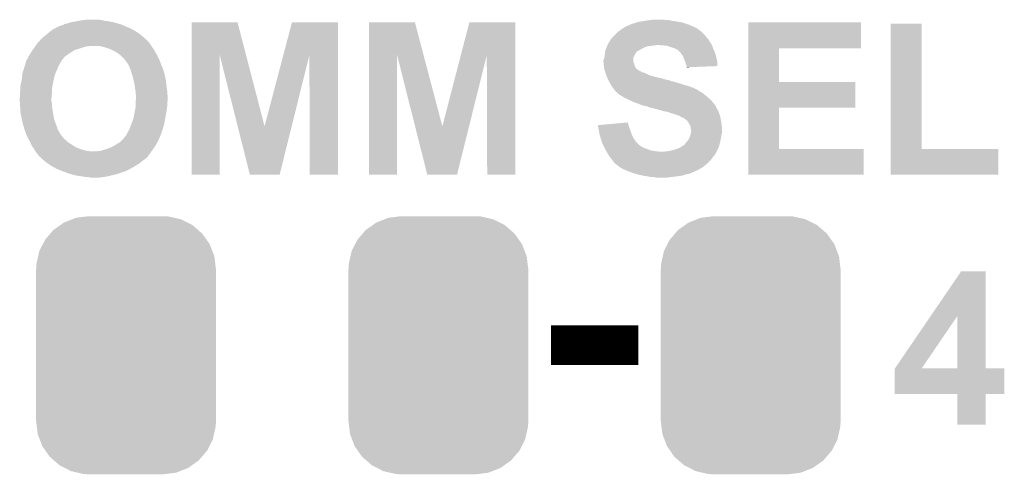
# Model space of a CAD drawing. Extents: x -1.3 to 24.2, y -3.9 to 53.4.
# Tile 24 of 48: x 8.8 to 15.1, y 13.6 to 16.5. Entities that reach past the tile are written whole.
import ezdxf

# ---------------------------------------------------------------- set-up
doc = ezdxf.new("R2010")
doc.units = 0
doc.layers.get('0').update_dxf_attribs({"linetype": 'CONTINUOUS'})
doc.layers.add('DIGI_POT_10_CLICK_V100_GTO', color=14, linetype='CONTINUOUS')
doc.layers.add('DIGI_POT_10_CLICK_V100_GTS', color=12, linetype='CONTINUOUS')

# ---------------------------------------------------------------- blocks, each defined once
blk = doc.blocks.new('CUSTOM_74')
for points in [[(-0.319682, 0.816338), (-0.251122, 0.82504), (0.308712, 0.816338), (0.27044, 0.82504)], [(-0.251122, 0.82504), (-0.23749, 0.82677), (0.27044, 0.82504), (0.23749, 0.82677)], [(-0.464512, 0.738408), (-0.420946, 0.769256), (0.460796, 0.738408), (0.425156, 0.769256)], [(-0.420946, 0.769256), (-0.396894, 0.786286), (0.425156, 0.769256), (0.391508, 0.786286)], [(-0.396894, 0.786286), (-0.344522, 0.80667), (0.391508, 0.786286), (0.351232, 0.80667)], [(-0.344522, 0.80667), (-0.319682, 0.816338), (0.351232, 0.80667), (0.308712, 0.816338)], [(-0.5185, 0.67556), (-0.484594, 0.715032), (0.515528, 0.67556), (0.4878, 0.715032)], [(-0.484594, 0.715032), (-0.464512, 0.738408), (0.4878, 0.715032), (0.460796, 0.738408)], [(-0.555636, 0.601496), (-0.532704, 0.647234), (0.55303, 0.601496), (0.535424, 0.647234)], [(-0.532704, 0.647234), (-0.5185, 0.67556), (0.535424, 0.647234), (0.515528, 0.67556)], [(-0.573704, 0.520636), (-0.562694, 0.569912), (0.571254, 0.520636), (0.565186, 0.569912)], [(-0.562694, 0.569912), (-0.555636, 0.601496), (0.565186, 0.569912), (0.55303, 0.601496)], [(-0.57531, 0.48768), (-0.573704, 0.520636), (0.57531, 0.48768), (0.571254, 0.520636)], [(-0.57658, -0.48768), (-0.57658, 0.48768), (0.57658, -0.48768), (0.57658, 0.48768)], [(-0.571252, -0.520636), (-0.57531, -0.48768), (0.573704, -0.520636), (0.57531, -0.48768)], [(-0.565186, -0.569912), (-0.571252, -0.520636), (0.562692, -0.569912), (0.573704, -0.520636)], [(-0.553028, -0.601496), (-0.565186, -0.569912), (0.555636, -0.601496), (0.562692, -0.569912)], [(-0.535424, -0.647234), (-0.553028, -0.601496), (0.532702, -0.647234), (0.555636, -0.601496)], [(-0.515526, -0.67556), (-0.535424, -0.647234), (0.5185, -0.67556), (0.532702, -0.647234)], [(-0.4878, -0.715032), (-0.515526, -0.67556), (0.484592, -0.715032), (0.5185, -0.67556)], [(-0.460794, -0.738408), (-0.4878, -0.715032), (0.464512, -0.738408), (0.484592, -0.715032)], [(-0.425156, -0.769256), (-0.460794, -0.738408), (0.420944, -0.769256), (0.464512, -0.738408)], [(-0.391506, -0.786286), (-0.425156, -0.769256), (0.396894, -0.786286), (0.420944, -0.769256)], [(-0.351232, -0.80667), (-0.391506, -0.786286), (0.34452, -0.80667), (0.396894, -0.786286)], [(-0.30871, -0.816338), (-0.351232, -0.80667), (0.319682, -0.816338), (0.34452, -0.80667)], [(-0.27044, -0.82504), (-0.30871, -0.816338), (0.25112, -0.82504), (0.319682, -0.816338)], [(-0.23749, -0.82677), (-0.27044, -0.82504), (0.23749, -0.82677), (0.25112, -0.82504)]]:
    blk.add_solid(points)

msp = doc.modelspace()

# ---------------------------------------------------------------- linework, layer by layer
at = {"layer": 'DIGI_POT_10_CLICK_V100_GTO', "const_width": 0.254}
msp.add_lwpolyline([(12.15136, 14.4526), (12.71016, 14.4526)], dxfattribs=at)
at = {"layer": 'DIGI_POT_10_CLICK_V100_GTO'}
for points in [[(9.03732, 16.510002), (9.04748, 16.51254), (9.391222, 16.510002), (9.381916, 16.51254)], [(9.04748, 16.51254), (9.060182, 16.515082), (9.381916, 16.51254), (9.372594, 16.515082)], [(9.060182, 16.515082), (9.072882, 16.52016), (9.372594, 16.515082), (9.353974, 16.52016)], [(9.072882, 16.52016), (9.08812, 16.5227), (9.353974, 16.52016), (9.34466, 16.5227)], [(9.08812, 16.5227), (9.10336, 16.52524), (9.34466, 16.5227), (9.33196, 16.52524)], [(9.10336, 16.52524), (9.115212, 16.52778), (9.33196, 16.52524), (9.319258, 16.52778)], [(9.115212, 16.52778), (9.127066, 16.53032), (9.319258, 16.52778), (9.296402, 16.53032)], [(9.127066, 16.53032), (9.13892, 16.53286), (9.296402, 16.53032), (9.286242, 16.53286)], [(9.13892, 16.53286), (9.15924, 16.5354), (9.286242, 16.53286), (9.27608, 16.5354)], [(9.15924, 16.5354), (9.179562, 16.53794), (9.27608, 16.5354), (9.25576, 16.53794)], [(9.850138, 16.311686), (9.850142, 16.520142), (10.198884, 16.311686), (10.144764, 16.520142)], [(9.850142, 16.520142), (9.850144, 16.52016), (10.144764, 16.520142), (9.850144, 16.52016)], [(10.43785, 16.31169), (10.492752, 16.520136), (10.787374, 16.31169), (10.78738, 16.520136)], [(10.492752, 16.520136), (10.49276, 16.52016), (10.78738, 16.520136), (10.49276, 16.52016)], [(10.985518, 16.311686), (10.985522, 16.520142), (11.335058, 16.311686), (11.280144, 16.520142)], [(10.985522, 16.520142), (10.985524, 16.52016), (11.280144, 16.520142), (10.985524, 16.52016)], [(11.574026, 16.31169), (11.628132, 16.520136), (11.922754, 16.31169), (11.92276, 16.520136)], [(11.628132, 16.520136), (11.62814, 16.52016), (11.92276, 16.520136), (11.62814, 16.52016)], [(12.664442, 16.51), (12.67206, 16.512538), (13.02004, 16.51), (13.012426, 16.512538)], [(12.67206, 16.512538), (12.672066, 16.51254), (13.012426, 16.512538), (13.01242, 16.51254)], [(12.672066, 16.51254), (12.692382, 16.517622), (13.01242, 16.51254), (12.998866, 16.517622)], [(12.692382, 16.517622), (12.698724, 16.520158), (12.998866, 16.517622), (12.992102, 16.520158)], [(12.698724, 16.520158), (12.705082, 16.5227), (12.992102, 16.520158), (12.976854, 16.5227)], [(12.705082, 16.5227), (12.73302, 16.52778), (12.976854, 16.5227), (12.94638, 16.52778)], [(12.73302, 16.52778), (12.74953, 16.53032), (12.94638, 16.52778), (12.926062, 16.53032)], [(12.74953, 16.53032), (12.76604, 16.53286), (12.926062, 16.53032), (12.915902, 16.53286)], [(12.76604, 16.53286), (12.78382, 16.5354), (12.915902, 16.53286), (12.905742, 16.5354)], [(12.78382, 16.5354), (12.801602, 16.53794), (12.887962, 16.5354), (12.872718, 16.53794)], [(13.413758, 16.35506), (13.413762, 16.520136), (14.135076, 16.35506), (14.1351, 16.520136)], [(13.413762, 16.520136), (13.413764, 16.52016), (14.1351, 16.520136), (13.413764, 16.52016)], [(14.325604, 15.7099), (14.325622, 16.512516), (14.523744, 15.7099), (14.52372, 16.512516)], [(14.325622, 16.512516), (14.325624, 16.51254), (14.52372, 16.512516), (14.325624, 16.51254)], [(8.92302, 16.44396), (8.928946, 16.44904), (9.52105, 16.44396), (9.51484, 16.44904)], [(8.928946, 16.44904), (8.940798, 16.4592), (9.51484, 16.44904), (9.498876, 16.4592)], [(8.940798, 16.4592), (8.95096, 16.46682), (9.498876, 16.4592), (9.4869, 16.46682)], [(8.95096, 16.46682), (8.961122, 16.47444), (9.4869, 16.46682), (9.472932, 16.47444)], [(8.961122, 16.47444), (8.976362, 16.48206), (9.472932, 16.47444), (9.458962, 16.48206)], [(8.976362, 16.48206), (9.001762, 16.49476), (9.458962, 16.48206), (9.42848, 16.49476)], [(9.001762, 16.49476), (9.011924, 16.49984), (9.42848, 16.49476), (9.417306, 16.49984)], [(9.011924, 16.49984), (9.017004, 16.499842), (9.417306, 16.49984), (9.417302, 16.499842)], [(9.017004, 16.499842), (9.022082, 16.50238), (9.417302, 16.499842), (9.411718, 16.50238)], [(9.022082, 16.50238), (9.029704, 16.504922), (9.411718, 16.50238), (9.406126, 16.504922)], [(9.029704, 16.504922), (9.033508, 16.50746), (9.406126, 16.504922), (9.400542, 16.50746)], [(9.033508, 16.50746), (9.03732, 16.510002), (9.400542, 16.50746), (9.391222, 16.510002)], [(12.56284, 16.443958), (12.56792, 16.449038), (13.1318, 16.443958), (13.126718, 16.449038)], [(12.56792, 16.449038), (12.570462, 16.45158), (13.126718, 16.449038), (13.121646, 16.45158)], [(12.570462, 16.45158), (12.575536, 16.456654), (13.121646, 16.45158), (13.119102, 16.456654)], [(12.575536, 16.456654), (12.575542, 16.45666), (13.119102, 16.456654), (13.119096, 16.45666)], [(12.575542, 16.45666), (12.595134, 16.4719), (13.119096, 16.45666), (13.09878, 16.4719)], [(12.595134, 16.4719), (12.5984, 16.47444), (13.09878, 16.4719), (13.095224, 16.47444)], [(12.5984, 16.47444), (12.613634, 16.484598), (13.095224, 16.47444), (13.081002, 16.484598)], [(12.613634, 16.484598), (12.621258, 16.48968), (13.081002, 16.484598), (13.069568, 16.48968)], [(12.621258, 16.48968), (12.649204, 16.50238), (13.069568, 16.48968), (13.040994, 16.50238)], [(12.649204, 16.50238), (12.651746, 16.502386), (13.040994, 16.50238), (13.04098, 16.502386)], [(12.651746, 16.502386), (12.65428, 16.50492), (13.04098, 16.502386), (13.035278, 16.50492)], [(12.65428, 16.50492), (12.654284, 16.504922), (13.035278, 16.50492), (13.035274, 16.504922)], [(12.654284, 16.504922), (12.664442, 16.51), (13.035274, 16.504922), (13.02004, 16.51)], [(8.852154, 16.3703), (8.8646, 16.38808), (9.592734, 16.3703), (9.58088, 16.38808)], [(8.8646, 16.38808), (8.864602, 16.388082), (9.58088, 16.38808), (9.58088, 16.388082)], [(8.864602, 16.388082), (8.873626, 16.398236), (9.58088, 16.388082), (9.573258, 16.398236)], [(8.873626, 16.398236), (8.875882, 16.400774), (9.573258, 16.398236), (9.568196, 16.400774)], [(8.875882, 16.400774), (8.878142, 16.403316), (9.568196, 16.400774), (9.56818, 16.403316)], [(8.878142, 16.403316), (8.88492, 16.41094), (9.56818, 16.403316), (9.55971, 16.41094)], [(8.88492, 16.41094), (8.895082, 16.421102), (9.55971, 16.41094), (9.54842, 16.421102)], [(8.895082, 16.421102), (8.901428, 16.42618), (9.54842, 16.421102), (9.542778, 16.42618)], [(8.901428, 16.42618), (8.90778, 16.43126), (9.542778, 16.42618), (9.53657, 16.43126)], [(8.90778, 16.43126), (8.92302, 16.44396), (9.53657, 16.43126), (9.52105, 16.44396)], [(12.51458, 16.380462), (12.517624, 16.385538), (13.17752, 16.380462), (13.17498, 16.385538)], [(12.517624, 16.385538), (12.52677, 16.40078), (13.17498, 16.385538), (13.164818, 16.40078)], [(12.52677, 16.40078), (12.52982, 16.405862), (13.164818, 16.40078), (13.16177, 16.405862)], [(12.52982, 16.405862), (12.529826, 16.408406), (13.16177, 16.405862), (13.160246, 16.408406)], [(12.529826, 16.408406), (12.534896, 16.413478), (13.160246, 16.408406), (13.157202, 16.413478)], [(12.534896, 16.413478), (12.53744, 16.416022), (13.157202, 16.413478), (13.15466, 16.416022)], [(12.53744, 16.416022), (12.543156, 16.42364), (13.15466, 16.416022), (13.147042, 16.42364)], [(12.543156, 16.42364), (12.545062, 16.42618), (13.147042, 16.42364), (13.145138, 16.42618)], [(12.545062, 16.42618), (12.56284, 16.443958), (13.145138, 16.42618), (13.1318, 16.443958)], [(8.814526, 16.31442), (8.81888, 16.32204), (9.05764, 16.31442), (9.06907, 16.32204)], [(8.81888, 16.32204), (8.826816, 16.334738), (9.06907, 16.32204), (9.088118, 16.334738)], [(8.826816, 16.334738), (8.83158, 16.342358), (9.088118, 16.334738), (9.10145, 16.342358)], [(8.83158, 16.342358), (8.833486, 16.344902), (9.10145, 16.342358), (9.105902, 16.344902)], [(8.833486, 16.344902), (8.837294, 16.34998), (9.105902, 16.344902), (9.12368, 16.34998)], [(8.837294, 16.34998), (8.844912, 16.360138), (9.12368, 16.34998), (9.15416, 16.360138)], [(8.844912, 16.360138), (8.84682, 16.36268), (9.15416, 16.360138), (9.163478, 16.36268)], [(8.84682, 16.36268), (8.850376, 16.36776), (9.163478, 16.36268), (9.182102, 16.36776)], [(8.850376, 16.36776), (8.852154, 16.3703), (9.192262, 16.36776), (9.204962, 16.3703)], [(9.26846, 16.36776), (9.24814, 16.3703), (9.594428, 16.36776), (9.592734, 16.3703)], [(9.27862, 16.36522), (9.26846, 16.36776), (9.59612, 16.36522), (9.594428, 16.36776)], [(9.28878, 16.36268), (9.27862, 16.36522), (9.597936, 16.36268), (9.59612, 16.36522)], [(9.30656, 16.357602), (9.28878, 16.36268), (9.601564, 16.357602), (9.597936, 16.36268)], [(9.332978, 16.34744), (9.30656, 16.357602), (9.608822, 16.34744), (9.601564, 16.357602)], [(9.33958, 16.3449), (9.332978, 16.34744), (9.610274, 16.3449), (9.608822, 16.34744)], [(9.354818, 16.33728), (9.33958, 16.3449), (9.614628, 16.33728), (9.610274, 16.3449)], [(9.36752, 16.32966), (9.354818, 16.33728), (9.61898, 16.32966), (9.614628, 16.33728)], [(9.38022, 16.32204), (9.36752, 16.32966), (9.623214, 16.32204), (9.61898, 16.32966)], [(9.39038, 16.314418), (9.38022, 16.32204), (9.627448, 16.314418), (9.623214, 16.32204)], [(12.494824, 16.314418), (12.496518, 16.32966), (12.6873, 16.314418), (12.69746, 16.32966)], [(12.496518, 16.32966), (12.496802, 16.332202), (12.69746, 16.32966), (12.700002, 16.332202)], [(12.496802, 16.332202), (12.498492, 16.337274), (12.700002, 16.332202), (12.705074, 16.337274)], [(12.498492, 16.337274), (12.498494, 16.33728), (12.705074, 16.337274), (12.707618, 16.33728)], [(12.498494, 16.33728), (12.502726, 16.34998), (12.707618, 16.33728), (12.727942, 16.34998)], [(12.502726, 16.34998), (12.50442, 16.35506), (12.727942, 16.34998), (12.7381, 16.35506)], [(12.50442, 16.35506), (12.50645, 16.36014), (12.7381, 16.35506), (12.74826, 16.36014)], [(12.50645, 16.36014), (12.509498, 16.367758), (12.74826, 16.36014), (12.771118, 16.367758)], [(12.509498, 16.367758), (12.51153, 16.37284), (12.771118, 16.367758), (12.81176, 16.37284)], [(12.51153, 16.37284), (12.512546, 16.37538), (12.81176, 16.37284), (12.826998, 16.37538)], [(12.512546, 16.37538), (12.51458, 16.380462), (13.18006, 16.37538), (13.17752, 16.380462)], [(12.87018, 16.37284), (12.839702, 16.37538), (13.18133, 16.37284), (13.18006, 16.37538)], [(12.895578, 16.3703), (12.87018, 16.37284), (13.1826, 16.3703), (13.18133, 16.37284)], [(12.9159, 16.36268), (12.895578, 16.3703), (13.185458, 16.36268), (13.1826, 16.3703)], [(12.93368, 16.357602), (12.9159, 16.36268), (13.187362, 16.357602), (13.185458, 16.36268)], [(12.94638, 16.35252), (12.93368, 16.357602), (13.189268, 16.35252), (13.187362, 16.357602)], [(12.95146, 16.34998), (12.94638, 16.35252), (13.19022, 16.34998), (13.189268, 16.35252)], [(12.956538, 16.34744), (12.95146, 16.34998), (13.19131, 16.34744), (13.19022, 16.34998)], [(12.96416, 16.34236), (12.956538, 16.34744), (13.193486, 16.34236), (13.19131, 16.34744)], [(12.97432, 16.3322), (12.96416, 16.34236), (13.19784, 16.3322), (13.193486, 16.34236)], [(12.979398, 16.327122), (12.97432, 16.3322), (13.199746, 16.327122), (13.19784, 16.3322)], [(12.990286, 16.311878), (12.979398, 16.327122), (13.20546, 16.311878), (13.199746, 16.327122)], [(13.413754, 16.13916), (13.413758, 16.355036), (13.609344, 16.13916), (13.60932, 16.355036)], [(13.413758, 16.355036), (13.413758, 16.35506), (13.60932, 16.355036), (14.135076, 16.35506)], [(8.78554, 16.25092), (8.788716, 16.26108), (9.0043, 16.25092), (9.009382, 16.26108)], [(8.788716, 16.26108), (8.79189, 16.271242), (9.009382, 16.26108), (9.017, 16.271242)], [(8.79189, 16.271242), (8.79348, 16.276324), (9.017, 16.271242), (9.018698, 16.276324)], [(8.79348, 16.276324), (8.793504, 16.27886), (9.018698, 16.276324), (9.019546, 16.27886)], [(8.793504, 16.27886), (8.793818, 16.278862), (9.019546, 16.27886), (9.019548, 16.278862)], [(8.793818, 16.278862), (8.796026, 16.278876), (9.019548, 16.278862), (9.019574, 16.278876)], [(8.796026, 16.278876), (8.797294, 16.281414), (9.019574, 16.278876), (9.02462, 16.281414)], [(8.797294, 16.281414), (8.79856, 16.283946), (9.02462, 16.281414), (9.024626, 16.283946)], [(8.79856, 16.283946), (8.799828, 16.28648), (9.024626, 16.283946), (9.02716, 16.28648)], [(8.799828, 16.28648), (8.80745, 16.301722), (9.02716, 16.28648), (9.039862, 16.301722)], [(8.80745, 16.301722), (8.80872, 16.304258), (9.039862, 16.301722), (9.043412, 16.304258)], [(8.80872, 16.304258), (8.814526, 16.31442), (9.043412, 16.304258), (9.05764, 16.31442)], [(9.398, 16.3068), (9.39038, 16.314418), (9.63168, 16.3068), (9.627448, 16.314418)], [(9.410704, 16.294098), (9.398, 16.3068), (9.638032, 16.294098), (9.63168, 16.3068)], [(9.41578, 16.291558), (9.410704, 16.294098), (9.639302, 16.291558), (9.638032, 16.294098)], [(9.41832, 16.289014), (9.41578, 16.291558), (9.640574, 16.289014), (9.639302, 16.291558)], [(9.418324, 16.286476), (9.41832, 16.289014), (9.641842, 16.286476), (9.640574, 16.289014)], [(9.422556, 16.281398), (9.418324, 16.286476), (9.64438, 16.281398), (9.641842, 16.286476)], [(9.43102, 16.27124), (9.422556, 16.281398), (9.648076, 16.27124), (9.64438, 16.281398)], [(9.443718, 16.253462), (9.43102, 16.27124), (9.65454, 16.253462), (9.648076, 16.27124)], [(9.85012, 15.544824), (9.850138, 16.311686), (10.030436, 15.544824), (10.03046, 16.311686)], [(10.145476, 15.85477), (10.03046, 16.311686), (10.317504, 15.85477), (10.198884, 16.311686)], [(10.317504, 15.85477), (10.43785, 16.31169), (10.490966, 15.85477), (10.604452, 16.31169)], [(10.60704, 15.544824), (10.604452, 16.31169), (10.787356, 15.544824), (10.787374, 16.31169)], [(10.9855, 15.544824), (10.985518, 16.311686), (11.165816, 15.544824), (11.16584, 16.311686)], [(11.280856, 15.85477), (11.16584, 16.311686), (11.455424, 15.85477), (11.335058, 16.311686)], [(11.455424, 15.85477), (11.574026, 16.31169), (11.626346, 15.85477), (11.739832, 16.31169)], [(11.74242, 15.544824), (11.739832, 16.31169), (11.922736, 15.544824), (11.922754, 16.31169)], [(12.48664, 16.266162), (12.486642, 16.278864), (12.677144, 16.266162), (12.677142, 16.278864)], [(12.486642, 16.266154), (12.48664, 16.266162), (12.677144, 16.266154), (12.677144, 16.266162)], [(12.486642, 16.278864), (12.491716, 16.291556), (12.677142, 16.278864), (12.67714, 16.291556)], [(12.487488, 16.25854), (12.486642, 16.266154), (12.682222, 16.25854), (12.677144, 16.266154)], [(12.48918, 16.2433), (12.487488, 16.25854), (12.686032, 16.2433), (12.682222, 16.25854)], [(12.491716, 16.291556), (12.49172, 16.291564), (12.67714, 16.291556), (12.677142, 16.291564)], [(12.49172, 16.291564), (12.493534, 16.30426), (12.677142, 16.291564), (12.68222, 16.30426)], [(12.493534, 16.30426), (12.49426, 16.30934), (12.68222, 16.30426), (12.68476, 16.30934)], [(12.49426, 16.30934), (12.494824, 16.314418), (12.68476, 16.30934), (12.6873, 16.314418)], [(12.992098, 16.309338), (12.990286, 16.311878), (13.206026, 16.309338), (13.20546, 16.311878)], [(12.99972, 16.2941), (12.992098, 16.309338), (13.209412, 16.2941), (13.206026, 16.309338)], [(13.00734, 16.27378), (12.99972, 16.2941), (13.213928, 16.27378), (13.209412, 16.2941)], [(13.009882, 16.266158), (13.00734, 16.27378), (13.21562, 16.266158), (13.213928, 16.27378)], [(13.01242, 16.258538), (13.009882, 16.266158), (13.215612, 16.258538), (13.21562, 16.266158)], [(13.017498, 16.245842), (13.01242, 16.258538), (13.2156, 16.245842), (13.215612, 16.258538)], [(8.76808, 16.195042), (8.77681, 16.22298), (8.979626, 16.195042), (8.9916, 16.22298)], [(8.77681, 16.22298), (8.781572, 16.238222), (8.9916, 16.22298), (8.99668, 16.238222)], [(8.781572, 16.238222), (8.78554, 16.25092), (8.99668, 16.238222), (9.0043, 16.25092)], [(9.44372, 16.253458), (9.443718, 16.253462), (9.654542, 16.253458), (9.65454, 16.253462)], [(9.45388, 16.23314), (9.44372, 16.253458), (9.663008, 16.23314), (9.654542, 16.253458)], [(9.45769, 16.222982), (9.45388, 16.23314), (9.66724, 16.222982), (9.663008, 16.23314)], [(9.4615, 16.212822), (9.45769, 16.222982), (9.670366, 16.212822), (9.66724, 16.222982)], [(9.468224, 16.18996), (9.4615, 16.212822), (9.6774, 16.18996), (9.670366, 16.212822)], [(12.489816, 16.238216), (12.48918, 16.2433), (12.687302, 16.238216), (12.686032, 16.2433)], [(12.491086, 16.22806), (12.489816, 16.238216), (12.694922, 16.22806), (12.687302, 16.238216)], [(12.49172, 16.222982), (12.491086, 16.22806), (12.7, 16.222982), (12.694922, 16.22806)], [(12.493172, 16.2179), (12.49172, 16.222982), (12.70508, 16.2179), (12.7, 16.222982)], [(12.494624, 16.21282), (12.493172, 16.2179), (12.712702, 16.21282), (12.70508, 16.2179)], [(12.49535, 16.21028), (12.494624, 16.21282), (12.717782, 16.21028), (12.712702, 16.21282)], [(12.496076, 16.207736), (12.49535, 16.21028), (12.7254, 16.207736), (12.717782, 16.21028)], [(12.497526, 16.202658), (12.496076, 16.207736), (12.730486, 16.202658), (12.7254, 16.207736)], [(12.498252, 16.200118), (12.497526, 16.202658), (12.740642, 16.200118), (12.730486, 16.202658)], [(12.501154, 16.18996), (12.498252, 16.200118), (12.76604, 16.18996), (12.740642, 16.200118)], [(13.01877, 16.24076), (13.017498, 16.245842), (13.215596, 16.24076), (13.2156, 16.245842)], [(13.02004, 16.235682), (13.01877, 16.24076), (13.084864, 16.235682), (13.215596, 16.24076)], [(13.02004, 16.233164), (13.02004, 16.235682), (13.02004, 16.233164), (13.084864, 16.235682)], [(8.756394, 16.11884), (8.761474, 16.14424), (8.96112, 16.11884), (8.9662, 16.14424)], [(8.761474, 16.14424), (8.763, 16.15186), (8.9662, 16.14424), (8.967892, 16.15186)], [(8.763, 16.15186), (8.764792, 16.1671), (8.967892, 16.15186), (8.97128, 16.1671)], [(8.764792, 16.1671), (8.767182, 16.187422), (8.97128, 16.1671), (8.976362, 16.187422)], [(8.767182, 16.187422), (8.76808, 16.195042), (8.976362, 16.187422), (8.979626, 16.195042)], [(9.4742, 16.16964), (9.468224, 16.18996), (9.681756, 16.16964), (9.6774, 16.18996)], [(9.47801, 16.1544), (9.4742, 16.16964), (9.68502, 16.1544), (9.681756, 16.16964)], [(9.48436, 16.128998), (9.47801, 16.1544), (9.688408, 16.128998), (9.68502, 16.1544)], [(12.501878, 16.18742), (12.501154, 16.18996), (12.771122, 16.18742), (12.76604, 16.18996)], [(12.504056, 16.18234), (12.501878, 16.18742), (12.781282, 16.18234), (12.771122, 16.18742)], [(12.506232, 16.177262), (12.504056, 16.18234), (12.79652, 16.177262), (12.781282, 16.18234)], [(12.510588, 16.1671), (12.506232, 16.177262), (12.83716, 16.1671), (12.79652, 16.177262)], [(12.512766, 16.16202), (12.510588, 16.1671), (12.860018, 16.16202), (12.83716, 16.1671)], [(12.516032, 16.1544), (12.512766, 16.16202), (12.885422, 16.1544), (12.860018, 16.16202)], [(12.516032, 16.154398), (12.516032, 16.1544), (12.887964, 16.154398), (12.885422, 16.1544)], [(12.51712, 16.15186), (12.516032, 16.154398), (12.893044, 16.15186), (12.887964, 16.154398)], [(12.51712, 16.151858), (12.51712, 16.15186), (12.900662, 16.151858), (12.893044, 16.15186)], [(12.518506, 16.14932), (12.51712, 16.151858), (12.90828, 16.14932), (12.900662, 16.151858)], [(12.521276, 16.14424), (12.518506, 16.14932), (12.920982, 16.14424), (12.90828, 16.14932)], [(12.522662, 16.1417), (12.521276, 16.14424), (12.93368, 16.1417), (12.920982, 16.14424)], [(12.525434, 16.13662), (12.522662, 16.1417), (12.95146, 16.13662), (12.93368, 16.1417)], [(12.528204, 16.13154), (12.525434, 16.13662), (12.9667, 16.13154), (12.95146, 16.13662)], [(13.41375, 15.97406), (13.413754, 16.139136), (14.099516, 15.97406), (14.09954, 16.139136)], [(13.413754, 16.139136), (13.413754, 16.13916), (14.09954, 16.139136), (13.609344, 16.13916)], [(8.75284, 16.078202), (8.754956, 16.090902), (8.95604, 16.078202), (8.95604, 16.090902)], [(8.75284, 16.062958), (8.75284, 16.078202), (8.95604, 16.062958), (8.95604, 16.078202)], [(8.754956, 16.090902), (8.75538, 16.093442), (8.95604, 16.090902), (8.9565, 16.093442)], [(8.75538, 16.113762), (8.756394, 16.11884), (8.960196, 16.113762), (8.96112, 16.11884)], [(8.75538, 16.093442), (8.75538, 16.113762), (8.9565, 16.093442), (8.960196, 16.113762)], [(9.486176, 16.1163), (9.48436, 16.128998), (9.6901, 16.1163), (9.688408, 16.128998)], [(9.48944, 16.09344), (9.486176, 16.1163), (9.692958, 16.09344), (9.6901, 16.1163)], [(9.49198, 16.078198), (9.48944, 16.09344), (9.694864, 16.078198), (9.692958, 16.09344)], [(9.49198, 16.07566), (9.49198, 16.078198), (9.69518, 16.07566), (9.694864, 16.078198)], [(9.49198, 16.062958), (9.49198, 16.07566), (9.695886, 16.062958), (9.69518, 16.07566)], [(12.53236, 16.12392), (12.528204, 16.13154), (12.991466, 16.12392), (12.9667, 16.13154)], [(12.533884, 16.12138), (12.53236, 16.12392), (12.99972, 16.12138), (12.991466, 16.12392)], [(12.539978, 16.111222), (12.533884, 16.12138), (13.03528, 16.111222), (12.99972, 16.12138)], [(12.549506, 16.09852), (12.539978, 16.111222), (13.0683, 16.09852), (13.03528, 16.111222)], [(12.555222, 16.0909), (12.549506, 16.09852), (13.083538, 16.0909), (13.0683, 16.09852)], [(12.560938, 16.08328), (12.555222, 16.0909), (13.096242, 16.08328), (13.083538, 16.0909)], [(12.560956, 16.083256), (12.560938, 16.08328), (13.09878, 16.083256), (13.096242, 16.08328)], [(12.56284, 16.080742), (12.560956, 16.083256), (13.098796, 16.080742), (13.09878, 16.083256)], [(12.56285, 16.080734), (12.56284, 16.080742), (13.098796, 16.080734), (13.098796, 16.080742)], [(12.567922, 16.075662), (12.56285, 16.080734), (13.108936, 16.075662), (13.098796, 16.080734)], [(12.567926, 16.07566), (12.567922, 16.075662), (13.108938, 16.07566), (13.108936, 16.075662)], [(12.572994, 16.07312), (12.567926, 16.07566), (13.113172, 16.07312), (13.108938, 16.07566)], [(12.575538, 16.068044), (12.572994, 16.07312), (13.121634, 16.068044), (13.113172, 16.07312)], [(8.7503, 16.040102), (8.75284, 16.050262), (8.954134, 16.040102), (8.95498, 16.050262)], [(8.7503, 16.03248), (8.7503, 16.040102), (8.9535, 16.03248), (8.954134, 16.040102)], [(8.7503, 16.024858), (8.7503, 16.03248), (8.9535, 16.024858), (8.9535, 16.03248)], [(8.750778, 16.017242), (8.7503, 16.024858), (8.9535, 16.017242), (8.9535, 16.024858)], [(8.75157, 16.004542), (8.750778, 16.017242), (8.95604, 16.004542), (8.9535, 16.017242)], [(8.75284, 16.050262), (8.75284, 16.062958), (8.95498, 16.050262), (8.95604, 16.062958)], [(9.49452, 16.050258), (9.49198, 16.062958), (9.696592, 16.050258), (9.695886, 16.062958)], [(9.49198, 16.004542), (9.492402, 16.009618), (9.69518, 16.004542), (9.69518, 16.009618)], [(9.492402, 16.009618), (9.49346, 16.022318), (9.69518, 16.009618), (9.69772, 16.022318)], [(9.49346, 16.022318), (9.494096, 16.029942), (9.69772, 16.022318), (9.69772, 16.029942)], [(9.494096, 16.029942), (9.49452, 16.03502), (9.69772, 16.029942), (9.697438, 16.03502)], [(9.49452, 16.03502), (9.49452, 16.050258), (9.697438, 16.03502), (9.696592, 16.050258)], [(12.575544, 16.06804), (12.575538, 16.068044), (13.12164, 16.06804), (13.121634, 16.068044)], [(12.588244, 16.05788), (12.575544, 16.06804), (13.133832, 16.05788), (13.12164, 16.06804)], [(12.606022, 16.047718), (12.588244, 16.05788), (13.146028, 16.047718), (13.133832, 16.05788)], [(12.61364, 16.04264), (12.606022, 16.047718), (13.15212, 16.04264), (13.146028, 16.047718)], [(12.621258, 16.037562), (12.61364, 16.04264), (13.157924, 16.037562), (13.15212, 16.04264)], [(12.63904, 16.02994), (12.621258, 16.037562), (13.166636, 16.02994), (13.157924, 16.037562)], [(12.6492, 16.02486), (12.63904, 16.02994), (13.172442, 16.02486), (13.166636, 16.02994)], [(12.6746, 16.01216), (12.6492, 16.02486), (13.183556, 16.01216), (13.172442, 16.02486)], [(12.695932, 16.004542), (12.6746, 16.01216), (13.19022, 16.004542), (13.183556, 16.01216)], [(8.752364, 15.991842), (8.75157, 16.004542), (8.95604, 15.991842), (8.95604, 16.004542)], [(8.753476, 15.97406), (8.752364, 15.991842), (8.95858, 15.97406), (8.95604, 15.991842)], [(8.754428, 15.95882), (8.753476, 15.97406), (8.96112, 15.95882), (8.95858, 15.97406)], [(8.75538, 15.94358), (8.754428, 15.95882), (8.963026, 15.94358), (8.96112, 15.95882)], [(8.756396, 15.9385), (8.75538, 15.94358), (8.96366, 15.9385), (8.963026, 15.94358)], [(9.48182, 15.92326), (9.4869, 15.948662), (9.68502, 15.92326), (9.6901, 15.948662)], [(9.4869, 15.948662), (9.491472, 15.97152), (9.6901, 15.948662), (9.69264, 15.97152)], [(9.491472, 15.97152), (9.49198, 15.974058), (9.69264, 15.97152), (9.692956, 15.974058)], [(9.49198, 15.99184), (9.49198, 16.004542), (9.69518, 15.99184), (9.69518, 16.004542)], [(9.49198, 15.974058), (9.49198, 15.99184), (9.692956, 15.974058), (9.69518, 15.99184)], [(12.71016, 15.99946), (12.695932, 16.004542), (13.194032, 15.99946), (13.19022, 16.004542)], [(12.727942, 15.99184), (12.71016, 15.99946), (13.199746, 15.99184), (13.194032, 15.99946)], [(12.743178, 15.986762), (12.727942, 15.99184), (13.203554, 15.986762), (13.199746, 15.99184)], [(12.760956, 15.98422), (12.743178, 15.986762), (13.20546, 15.98422), (13.203554, 15.986762)], [(12.760962, 15.984218), (12.760956, 15.98422), (13.20546, 15.984218), (13.20546, 15.98422)], [(12.77366, 15.97914), (12.760962, 15.984218), (13.208, 15.97914), (13.20546, 15.984218)], [(12.773668, 15.979138), (12.77366, 15.97914), (13.208, 15.979138), (13.208, 15.97914)], [(12.781282, 15.9766), (12.773668, 15.979138), (13.208846, 15.9766), (13.208, 15.979138)], [(12.791438, 15.974062), (12.781282, 15.9766), (13.209692, 15.974062), (13.208846, 15.9766)], [(12.796516, 15.971522), (12.791438, 15.974062), (13.21054, 15.971522), (13.209692, 15.974062)], [(12.799058, 15.97152), (12.796516, 15.971522), (13.21054, 15.97152), (13.21054, 15.971522)], [(12.799068, 15.971518), (12.799058, 15.97152), (13.21054, 15.971518), (13.21054, 15.97152)], [(12.8397, 15.96136), (12.799068, 15.971518), (13.216636, 15.96136), (13.21054, 15.971518)], [(12.848598, 15.958818), (12.8397, 15.96136), (13.21816, 15.958818), (13.216636, 15.96136)], [(12.875258, 15.9512), (12.848598, 15.958818), (13.221426, 15.9512), (13.21816, 15.958818)], [(12.8905, 15.94866), (12.875258, 15.9512), (13.222514, 15.94866), (13.221426, 15.9512)], [(12.903198, 15.94612), (12.8905, 15.94866), (13.223604, 15.94612), (13.222514, 15.94866)], [(12.913358, 15.94104), (12.903198, 15.94612), (13.22578, 15.94104), (13.223604, 15.94612)], [(13.413744, 15.7099), (13.41375, 15.974036), (13.609344, 15.7099), (13.60932, 15.974036)], [(13.41375, 15.974036), (13.41375, 15.97406), (13.60932, 15.974036), (14.099516, 15.97406)], [(8.763, 15.90548), (8.756396, 15.9385), (8.969852, 15.90548), (8.96366, 15.9385)], [(8.764634, 15.897862), (8.763, 15.90548), (8.97128, 15.897862), (8.969852, 15.90548)], [(8.77062, 15.86992), (8.764634, 15.897862), (8.981758, 15.86992), (8.97128, 15.897862)], [(9.464356, 15.867378), (9.476738, 15.900398), (9.67486, 15.867378), (9.680862, 15.900398)], [(9.476738, 15.900398), (9.48182, 15.92326), (9.680862, 15.900398), (9.68502, 15.92326)], [(12.92352, 15.938498), (12.913358, 15.94104), (13.226628, 15.938498), (13.22578, 15.94104)], [(12.938762, 15.93342), (12.92352, 15.938498), (13.22832, 15.93342), (13.226628, 15.938498)], [(12.948918, 15.930882), (12.938762, 15.93342), (13.229166, 15.930882), (13.22832, 15.93342)], [(12.953996, 15.928342), (12.948918, 15.930882), (13.230014, 15.928342), (13.229166, 15.930882)], [(12.956536, 15.92834), (12.953996, 15.928342), (13.230014, 15.92834), (13.230014, 15.928342)], [(12.974318, 15.92072), (12.956536, 15.92834), (13.232554, 15.92072), (13.230014, 15.92834)], [(12.978556, 15.918178), (12.974318, 15.92072), (13.2334, 15.918178), (13.232554, 15.92072)], [(12.987018, 15.9131), (12.978556, 15.918178), (13.234416, 15.9131), (13.2334, 15.918178)], [(12.999722, 15.90802), (12.987018, 15.9131), (13.235432, 15.90802), (13.234416, 15.9131)], [(13.00988, 15.9004), (12.999722, 15.90802), (13.236956, 15.9004), (13.235432, 15.90802)], [(13.0175, 15.89532), (13.00988, 15.9004), (13.237972, 15.89532), (13.236956, 15.9004)], [(13.02004, 15.89278), (13.0175, 15.89532), (13.23848, 15.89278), (13.237972, 15.89532)], [(13.025114, 15.887706), (13.02004, 15.89278), (13.239326, 15.887706), (13.23848, 15.89278)], [(13.02512, 15.885162), (13.025114, 15.887706), (13.23975, 15.885162), (13.239326, 15.887706)], [(13.03274, 15.875), (13.02512, 15.885162), (13.241444, 15.875), (13.23975, 15.885162)], [(8.774528, 15.85722), (8.77062, 15.86992), (8.98652, 15.85722), (8.981758, 15.86992)], [(8.78078, 15.8369), (8.774528, 15.85722), (8.993294, 15.8369), (8.98652, 15.85722)], [(8.781628, 15.834362), (8.78078, 15.8369), (8.99414, 15.834362), (8.993294, 15.8369)], [(8.787554, 15.81658), (8.781628, 15.834362), (9.0043, 15.81658), (8.99414, 15.834362)], [(9.44118, 15.816582), (9.4488, 15.829282), (9.658772, 15.816582), (9.663006, 15.829282)], [(9.4488, 15.829282), (9.451338, 15.83436), (9.663006, 15.829282), (9.6647, 15.83436)], [(9.451338, 15.83436), (9.45642, 15.84452), (9.6647, 15.83436), (9.667826, 15.84452)], [(9.45642, 15.84452), (9.4615, 15.85976), (9.667826, 15.84452), (9.672514, 15.85976)], [(9.4615, 15.85976), (9.464356, 15.867378), (9.672514, 15.85976), (9.67486, 15.867378)], [(10.223496, 15.54482), (10.145476, 15.85477), (10.413984, 15.54482), (10.490966, 15.85477)], [(11.358876, 15.54482), (11.280856, 15.85477), (11.549364, 15.54482), (11.626346, 15.85477)], [(12.451102, 15.862298), (12.478712, 15.864838), (12.647388, 15.862298), (12.646662, 15.864838)], [(12.453632, 15.84706), (12.451102, 15.862298), (12.65174, 15.84706), (12.647388, 15.862298)], [(12.45616, 15.83182), (12.453632, 15.84706), (12.657456, 15.83182), (12.65174, 15.84706)], [(12.457084, 15.82674), (12.45616, 15.83182), (12.65936, 15.82674), (12.657456, 15.83182)], [(12.46124, 15.80388), (12.457084, 15.82674), (12.66698, 15.80388), (12.65936, 15.82674)], [(12.478712, 15.864838), (12.533914, 15.869916), (12.646662, 15.864838), (12.644122, 15.869916)], [(12.533914, 15.869916), (12.64412, 15.880054), (12.644122, 15.869916), (12.64412, 15.880054)], [(13.037818, 15.867382), (13.03274, 15.875), (13.242714, 15.867382), (13.241444, 15.875)], [(13.04036, 15.862302), (13.037818, 15.867382), (13.24356, 15.862302), (13.242714, 15.867382)], [(13.0429, 15.857222), (13.04036, 15.862302), (13.243952, 15.857222), (13.24356, 15.862302)], [(13.04544, 15.847062), (13.0429, 15.857222), (13.244734, 15.847062), (13.243952, 15.857222)], [(13.04544, 15.839444), (13.04544, 15.847062), (13.24532, 15.839444), (13.244734, 15.847062)], [(13.047978, 15.831822), (13.04544, 15.839444), (13.245906, 15.831822), (13.24532, 15.839444)], [(13.046392, 15.814038), (13.04798, 15.826742), (13.246098, 15.814038), (13.246098, 15.826742)], [(13.04798, 15.829282), (13.047978, 15.831822), (13.2461, 15.829282), (13.245906, 15.831822)], [(13.04798, 15.826742), (13.04798, 15.829282), (13.246098, 15.826742), (13.2461, 15.829282)], [(8.79094, 15.806422), (8.787554, 15.81658), (9.01065, 15.806422), (9.0043, 15.81658)], [(8.795558, 15.796262), (8.79094, 15.806422), (9.017, 15.796262), (9.01065, 15.806422)], [(8.802486, 15.78102), (8.795558, 15.796262), (9.0297, 15.78102), (9.017, 15.796262)], [(8.80364, 15.77848), (8.802486, 15.78102), (9.03224, 15.77848), (9.0297, 15.78102)], [(8.805052, 15.77594), (8.80364, 15.77848), (9.034778, 15.77594), (9.03224, 15.77848)], [(8.80787, 15.770868), (8.805052, 15.77594), (9.037318, 15.770868), (9.034778, 15.77594)], [(8.809284, 15.768322), (8.80787, 15.770868), (9.044934, 15.768322), (9.037318, 15.770868)], [(8.813518, 15.760702), (8.809284, 15.768322), (9.050018, 15.760702), (9.044934, 15.768322)], [(8.81634, 15.75562), (8.813518, 15.760702), (9.056794, 15.75562), (9.050018, 15.760702)], [(8.820856, 15.74546), (8.81634, 15.75562), (9.07034, 15.74546), (9.056794, 15.75562)], [(9.387838, 15.750538), (9.40308, 15.76324), (9.630406, 15.750538), (9.636758, 15.76324)], [(9.40308, 15.76324), (9.41324, 15.7734), (9.636758, 15.76324), (9.64184, 15.7734)], [(9.41324, 15.7734), (9.418314, 15.778474), (9.64184, 15.7734), (9.643954, 15.778474)], [(9.418314, 15.778474), (9.41832, 15.781014), (9.643954, 15.778474), (9.645012, 15.781014)], [(9.41832, 15.781014), (9.423398, 15.786098), (9.645012, 15.781014), (9.64713, 15.786098)], [(9.423398, 15.786098), (9.42848, 15.79372), (9.64713, 15.786098), (9.650306, 15.79372)], [(9.42848, 15.79372), (9.436098, 15.803878), (9.650306, 15.79372), (9.654538, 15.803878)], [(9.436098, 15.803882), (9.44118, 15.816582), (9.65454, 15.803882), (9.658772, 15.816582)], [(9.436098, 15.803878), (9.436098, 15.803882), (9.654538, 15.803878), (9.65454, 15.803882)], [(12.46886, 15.778482), (12.46124, 15.80388), (12.67968, 15.778482), (12.66698, 15.80388)], [(12.474956, 15.758158), (12.46886, 15.778482), (12.692382, 15.758158), (12.67968, 15.778482)], [(12.476478, 15.75308), (12.474956, 15.758158), (12.69746, 15.75308), (12.692382, 15.758158)], [(13.0175, 15.75308), (13.02258, 15.75816), (13.2334, 15.75308), (13.234414, 15.75816)], [(13.02258, 15.75816), (13.03274, 15.773398), (13.234414, 15.75816), (13.237462, 15.773398)], [(13.03274, 15.773398), (13.034918, 15.778482), (13.237462, 15.773398), (13.23848, 15.778482)], [(13.034918, 15.778482), (13.04036, 15.79118), (13.23848, 15.778482), (13.240294, 15.79118)], [(13.04036, 15.79118), (13.042052, 15.796258), (13.240294, 15.79118), (13.24102, 15.796258)], [(13.042052, 15.796258), (13.045438, 15.80642), (13.24102, 15.796258), (13.243562, 15.80642)], [(13.045438, 15.80642), (13.04544, 15.806422), (13.243562, 15.80642), (13.243562, 15.806422)], [(13.04544, 15.806422), (13.046392, 15.814038), (13.243562, 15.806422), (13.246098, 15.814038)], [(8.824242, 15.73784), (8.820856, 15.74546), (9.08304, 15.73784), (9.07034, 15.74546)], [(8.8265, 15.732758), (8.824242, 15.73784), (9.091028, 15.732758), (9.08304, 15.73784)], [(8.835572, 15.720062), (8.8265, 15.732758), (9.11098, 15.720062), (9.091028, 15.732758)], [(8.8392, 15.714982), (8.835572, 15.720062), (9.124184, 15.714982), (9.11098, 15.720062)], [(8.843558, 15.707358), (8.8392, 15.714982), (9.144, 15.707358), (9.124184, 15.714982)], [(8.84646, 15.70228), (8.843558, 15.707358), (9.16178, 15.70228), (9.144, 15.707358)], [(8.849362, 15.6972), (8.84646, 15.70228), (9.1821, 15.6972), (9.16178, 15.70228)], [(8.849362, 15.697198), (8.849362, 15.6972), (9.182116, 15.697198), (9.1821, 15.6972)], [(8.851054, 15.69466), (8.849362, 15.697198), (9.20242, 15.69466), (9.182116, 15.697198)], [(8.85952, 15.68196), (8.851054, 15.69466), (9.584802, 15.68196), (9.59404, 15.69466)], [(9.243058, 15.69466), (9.253218, 15.6972), (9.59404, 15.69466), (9.595886, 15.6972)], [(9.265918, 15.6972), (9.29132, 15.70482), (9.595886, 15.6972), (9.601428, 15.70482)], [(9.29132, 15.70482), (9.3218, 15.71498), (9.601428, 15.70482), (9.608818, 15.71498)], [(9.3218, 15.71498), (9.321804, 15.714982), (9.608818, 15.71498), (9.60882, 15.714982)], [(9.321804, 15.714982), (9.33958, 15.7226), (9.60882, 15.714982), (9.613666, 15.7226)], [(9.33958, 15.7226), (9.354818, 15.73022), (9.613666, 15.7226), (9.618516, 15.73022)], [(9.354818, 15.73022), (9.37006, 15.74038), (9.618516, 15.73022), (9.62498, 15.74038)], [(9.37006, 15.74038), (9.374504, 15.74292), (9.62498, 15.74038), (9.626598, 15.74292)], [(9.374504, 15.74292), (9.387838, 15.750538), (9.626598, 15.74292), (9.630406, 15.750538)], [(12.484382, 15.7353), (12.476478, 15.75308), (12.71524, 15.7353), (12.69746, 15.75308)], [(12.48664, 15.73022), (12.484382, 15.7353), (12.72286, 15.73022), (12.71524, 15.7353)], [(12.49045, 15.7226), (12.48664, 15.73022), (12.733022, 15.7226), (12.72286, 15.73022)], [(12.49426, 15.71498), (12.49045, 15.7226), (12.7508, 15.71498), (12.733022, 15.7226)], [(12.4968, 15.7099), (12.49426, 15.71498), (12.764348, 15.7099), (12.7508, 15.71498)], [(12.498252, 15.70736), (12.4968, 15.7099), (12.77112, 15.70736), (12.764348, 15.7099)], [(12.502606, 15.69974), (12.498252, 15.70736), (12.79398, 15.69974), (12.77112, 15.70736)], [(12.50551, 15.69466), (12.502606, 15.69974), (12.824458, 15.69466), (12.79398, 15.69974)], [(12.50696, 15.69212), (12.50551, 15.69466), (12.854938, 15.69212), (12.824458, 15.69466)], [(12.51712, 15.67434), (12.50696, 15.69212), (13.200608, 15.67434), (13.210308, 15.69212)], [(12.87018, 15.69212), (12.88796, 15.69466), (13.210308, 15.69212), (13.211694, 15.69466)], [(12.88796, 15.69466), (12.908278, 15.6972), (13.211694, 15.69466), (13.21308, 15.6972)], [(12.908278, 15.6972), (12.931138, 15.70228), (13.21308, 15.6972), (13.215388, 15.70228)], [(12.931138, 15.70228), (12.956542, 15.7099), (13.215388, 15.70228), (13.218852, 15.7099)], [(12.956542, 15.7099), (12.979402, 15.720062), (13.218852, 15.7099), (13.223472, 15.720062)], [(12.979402, 15.720062), (12.986508, 15.725138), (13.223472, 15.720062), (13.22578, 15.725138)], [(12.986508, 15.725138), (12.997182, 15.73276), (13.22578, 15.725138), (13.227858, 15.73276)], [(12.997182, 15.73276), (12.999726, 15.732766), (13.227858, 15.73276), (13.22786, 15.732766)], [(12.999726, 15.732766), (13.00734, 15.74038), (13.22786, 15.732766), (13.229936, 15.74038)], [(13.00734, 15.74038), (13.012422, 15.748002), (13.229936, 15.74038), (13.232014, 15.748002)], [(13.012422, 15.748002), (13.0175, 15.75308), (13.232014, 15.748002), (13.2334, 15.75308)], [(13.41374, 15.544824), (13.413744, 15.709876), (14.152856, 15.544824), (14.15288, 15.709876)], [(13.413744, 15.709876), (13.413744, 15.7099), (14.15288, 15.709876), (13.609344, 15.7099)], [(14.3256, 15.544824), (14.325604, 15.709876), (15.013916, 15.544824), (15.01394, 15.709876)], [(14.325604, 15.709876), (14.325604, 15.7099), (15.01394, 15.709876), (14.523744, 15.7099)], [(8.867138, 15.674338), (8.85952, 15.68196), (9.57926, 15.674338), (9.584802, 15.68196)], [(8.87222, 15.664186), (8.867138, 15.674338), (9.571876, 15.664186), (9.57926, 15.674338)], [(8.877296, 15.661642), (8.87222, 15.664186), (9.570026, 15.661642), (9.571876, 15.664186)], [(8.87984, 15.6591), (8.877296, 15.661642), (9.568178, 15.6591), (9.570026, 15.661642)], [(8.882666, 15.656558), (8.87984, 15.6591), (9.565636, 15.656558), (9.568178, 15.6591)], [(8.88549, 15.654016), (8.882666, 15.656558), (9.560562, 15.654016), (9.565636, 15.656558)], [(8.893956, 15.646396), (8.88549, 15.654016), (9.555476, 15.646396), (9.560562, 15.654016)], [(8.902418, 15.63878), (8.893956, 15.646396), (9.54278, 15.63878), (9.555476, 15.646396)], [(8.90524, 15.63624), (8.902418, 15.63878), (9.539604, 15.63624), (9.54278, 15.63878)], [(8.914766, 15.62862), (8.90524, 15.63624), (9.53008, 15.62862), (9.539604, 15.63624)], [(8.93064, 15.61592), (8.914766, 15.62862), (9.51484, 15.61592), (9.53008, 15.62862)], [(12.520168, 15.669262), (12.51712, 15.67434), (13.197838, 15.669262), (13.200608, 15.67434)], [(12.524738, 15.661642), (12.520168, 15.669262), (13.19022, 15.661642), (13.197838, 15.669262)], [(12.526772, 15.6591), (12.524738, 15.661642), (13.18768, 15.6591), (13.19022, 15.661642)], [(12.538966, 15.643858), (12.526772, 15.6591), (13.177518, 15.643858), (13.18768, 15.6591)], [(12.54506, 15.63624), (12.538966, 15.643858), (13.169898, 15.63624), (13.177518, 15.643858)], [(12.55268, 15.62608), (12.54506, 15.63624), (13.159738, 15.62608), (13.169898, 15.63624)], [(8.930644, 15.615918), (8.93064, 15.61592), (9.514838, 15.615918), (9.51484, 15.61592)], [(8.946606, 15.60576), (8.930644, 15.615918), (9.49706, 15.60576), (9.514838, 15.615918)], [(8.95858, 15.59814), (8.946606, 15.60576), (9.484866, 15.59814), (9.49706, 15.60576)], [(8.96789, 15.593062), (8.95858, 15.59814), (9.47674, 15.593062), (9.484866, 15.59814)], [(8.986518, 15.5829), (8.96789, 15.593062), (9.45845, 15.5829), (9.47674, 15.593062)], [(8.992616, 15.58036), (8.986518, 15.5829), (9.45388, 15.58036), (9.45845, 15.5829)], [(9.017002, 15.5702), (8.992616, 15.58036), (9.433558, 15.5702), (9.45388, 15.58036)], [(9.023988, 15.56766), (9.017002, 15.5702), (9.428478, 15.56766), (9.433558, 15.5702)], [(9.07288, 15.54988), (9.023988, 15.56766), (9.375134, 15.54988), (9.428478, 15.56766)], [(12.557762, 15.618464), (12.55268, 15.62608), (13.152122, 15.618464), (13.159738, 15.62608)], [(12.567904, 15.613386), (12.557762, 15.618464), (13.147044, 15.613386), (13.152122, 15.618464)], [(12.56792, 15.61085), (12.567904, 15.613386), (13.144508, 15.61085), (13.147044, 15.613386)], [(12.567934, 15.61084), (12.56792, 15.61085), (13.144498, 15.61084), (13.144508, 15.61085)], [(12.588242, 15.5956), (12.567934, 15.61084), (13.124904, 15.5956), (13.144498, 15.61084)], [(12.59231, 15.593058), (12.588242, 15.5956), (13.121638, 15.593058), (13.124904, 15.5956)], [(12.60856, 15.582902), (12.59231, 15.593058), (13.104708, 15.582902), (13.121638, 15.593058)], [(12.619994, 15.57782), (12.60856, 15.582902), (13.096238, 15.57782), (13.104708, 15.582902)], [(12.63142, 15.57274), (12.619994, 15.57782), (13.085234, 15.57274), (13.096238, 15.57782)], [(12.65682, 15.56258), (12.63142, 15.57274), (13.063226, 15.56258), (13.085234, 15.57274)], [(9.082186, 15.547342), (9.07288, 15.54988), (9.36752, 15.547342), (9.375134, 15.54988)], [(9.10082, 15.54226), (9.082186, 15.547342), (9.3455, 15.54226), (9.36752, 15.547342)], [(9.126222, 15.53718), (9.10082, 15.54226), (9.32349, 15.53718), (9.3455, 15.54226)], [(9.149078, 15.53464), (9.126222, 15.53718), (9.312484, 15.53464), (9.32349, 15.53718)], [(9.160508, 15.5321), (9.149078, 15.53464), (9.30148, 15.5321), (9.312484, 15.53464)], [(9.171938, 15.52956), (9.160508, 15.5321), (9.282428, 15.52956), (9.30148, 15.5321)], [(9.202418, 15.52702), (9.189718, 15.52956), (9.263378, 15.52702), (9.282428, 15.52956)], [(10.030436, 15.5448), (9.85012, 15.544824), (10.030436, 15.5448), (10.030436, 15.544824)], [(10.41398, 15.5448), (10.223496, 15.54482), (10.41398, 15.5448), (10.413984, 15.54482)], [(10.787356, 15.5448), (10.60704, 15.544824), (10.787356, 15.5448), (10.787356, 15.544824)], [(11.165816, 15.5448), (10.9855, 15.544824), (11.165816, 15.5448), (11.165816, 15.544824)], [(11.54936, 15.5448), (11.358876, 15.54482), (11.54936, 15.5448), (11.549364, 15.54482)], [(11.922736, 15.5448), (11.74242, 15.544824), (11.922736, 15.5448), (11.922736, 15.544824)], [(12.656826, 15.562578), (12.65682, 15.56258), (13.063222, 15.562578), (13.063226, 15.56258)], [(12.663592, 15.56004), (12.656826, 15.562578), (13.060676, 15.56004), (13.063222, 15.562578)], [(12.663604, 15.560036), (12.663592, 15.56004), (13.055594, 15.560036), (13.060676, 15.56004)], [(12.677136, 15.55496), (12.663604, 15.560036), (13.047982, 15.55496), (13.055594, 15.560036)], [(12.67714, 15.554958), (12.677136, 15.55496), (13.047974, 15.554958), (13.047982, 15.55496)], [(12.685598, 15.552422), (12.67714, 15.554958), (13.04036, 15.552422), (13.047974, 15.554958)], [(12.702542, 15.54734), (12.685598, 15.552422), (13.02004, 15.54734), (13.04036, 15.552422)], [(12.713982, 15.544798), (12.702542, 15.54734), (13.00734, 15.544798), (13.02004, 15.54734)], [(12.736832, 15.53972), (12.713982, 15.544798), (12.9921, 15.53972), (13.00734, 15.544798)], [(12.748262, 15.53718), (12.736832, 15.53972), (12.97686, 15.53718), (12.9921, 15.53972)], [(12.768578, 15.53464), (12.748262, 15.53718), (12.95781, 15.53464), (12.97686, 15.53718)], [(12.778738, 15.5321), (12.768578, 15.53464), (12.93876, 15.5321), (12.95781, 15.53464)], [(12.788898, 15.52956), (12.778738, 15.5321), (12.918438, 15.52956), (12.93876, 15.5321)], [(12.821918, 15.52702), (12.806678, 15.52956), (12.898118, 15.52702), (12.918438, 15.52956)], [(14.152856, 15.5448), (13.41374, 15.544824), (14.152856, 15.5448), (14.152856, 15.544824)], [(15.013916, 15.5448), (14.3256, 15.544824), (15.013916, 15.5448), (15.013916, 15.544824)], [(14.581234, 14.640502), (14.775172, 14.925016), (14.932672, 14.640502), (14.93266, 14.925016)], [(14.775172, 14.925016), (14.77519, 14.92504), (14.93266, 14.925016), (14.77519, 14.92504)], [(14.352754, 14.305316), (14.581234, 14.640502), (14.523744, 14.305316), (14.752284, 14.640502)], [(14.752298, 14.30528), (14.752284, 14.640502), (14.932684, 14.30528), (14.932672, 14.640502)], [(14.351004, 14.302746), (14.352714, 14.305256), (15.052038, 14.302746), (15.05204, 14.305256)], [(14.352714, 14.305256), (14.35273, 14.30528), (15.05204, 14.305256), (14.932684, 14.30528)], [(14.35273, 14.30528), (14.352754, 14.305316), (14.752298, 14.30528), (14.523744, 14.305316)], [(14.351, 14.140204), (14.351004, 14.302746), (15.052016, 14.140204), (15.052038, 14.302746)], [(14.752296, 14.14018), (14.351, 14.140204), (15.052016, 14.14018), (15.052016, 14.140204)], [(14.752298, 14.140156), (14.752296, 14.14018), (14.93266, 14.140156), (15.052016, 14.14018)], [(14.75232, 13.944624), (14.752298, 14.140156), (14.932636, 13.944624), (14.93266, 14.140156)], [(14.932636, 13.9446), (14.75232, 13.944624), (14.932636, 13.9446), (14.932636, 13.944624)]]:
    msp.add_solid(points, dxfattribs=at)

# ---------------------------------------------------------------- block references
at = {"layer": 'DIGI_POT_10_CLICK_V100_GTS'}
for p in [(9.43102, 14.4526), (11.43, 14.4526), (13.42898, 14.4526)]:
    msp.add_blockref('CUSTOM_74', p, dxfattribs=at)

doc.saveas('drawing.dxf')
